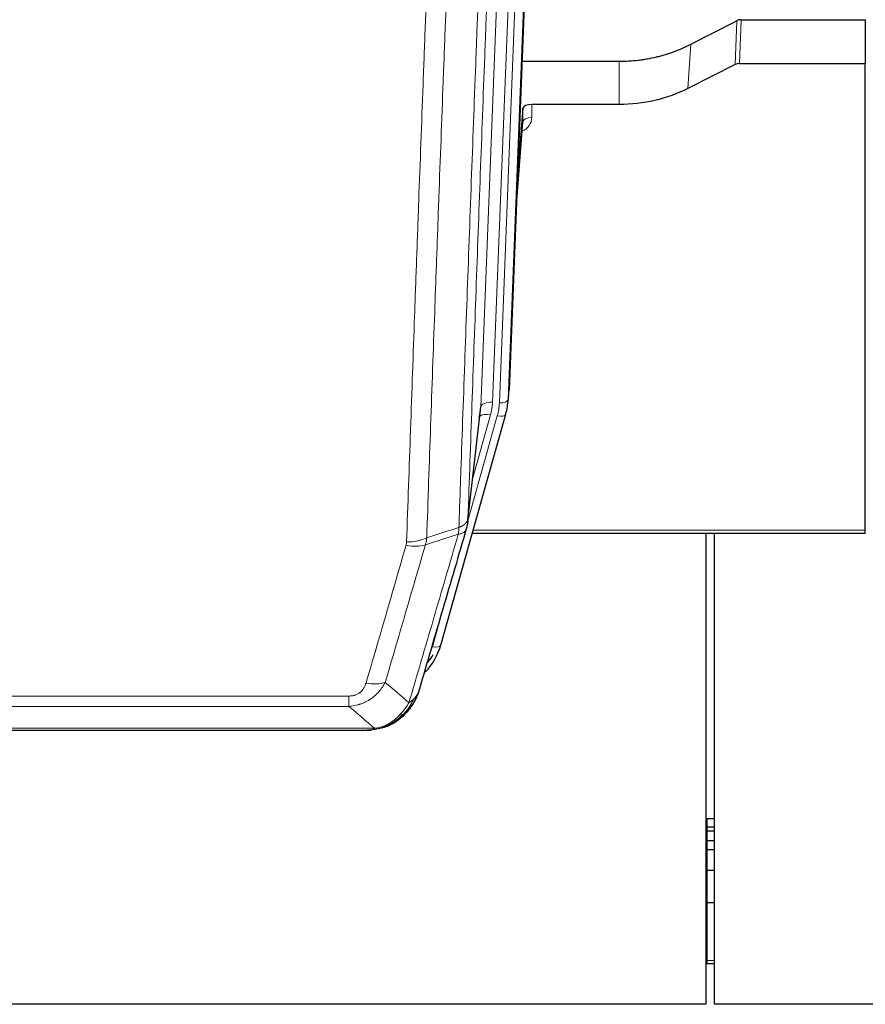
# Model space of a CAD drawing. Header units: inches. Extents: x 0 to 23760, y -13 to 16800.
# Tile 24 of 204: x 4749 to 5038, y 6357 to 6693. Entities that reach past the tile are written whole.
import ezdxf

# ---------------------------------------------------------------- set-up
doc = ezdxf.new("R2010")
doc.units = ezdxf.units.IN
doc.layers.add('254', color=7, linetype='Continuous', true_color=0xffffff)

msp = doc.modelspace()

# ---------------------------------------------------------------- linework, layer by layer
at = {"layer": '254', "color": 2, "linetype": 'Continuous', "lineweight": 25}
for p, q in [((4929.585, 6899.735), (4916.467, 6566.534)), ((4978.499, 6684.629), (4994.177, 6692.657)), ((4995.676, 6693.014), (5038.063, 6693.014)), ((5038.063, 6693.014), (5038.063, 6678.023)), ((4920.888, 6678.821), (4954.063, 6678.821)), ((4993.607, 6677.672), (4977.442, 6669.498)), ((4995.106, 6678.023), (5038.063, 6678.023)), ((5038.063, 6518.543), (5038.063, 6678.023)), ((4921.161, 6662.761), (4919.339, 6639.48)), ((4921.172, 6658.185), (4921.161, 6662.761)), ((4954.063, 6664.012), (4924.16, 6664.012)), ((4918.958, 6629.806), (4921.165, 6658.005)), ((4915.972, 6561.691), (4916.345, 6564.949)), ((4893.116, 6479.342), (4915.29, 6558.228)), ((4902.255, 6521.029), (4906.67, 6559.548)), ((4915.29, 6558.228), (4915.309, 6558.324)), ((4903.843, 6517.513), (5038.063, 6517.513)), ((4983.563, 6517.512), (4983.563, 6356.578)), ((4986.563, 6356.578), (4986.563, 6517.512)), ((5038.063, 6517.513), (5038.063, 6518.543)), ((4650.002, 6450.25), (4868.123, 6450.25)), ((4875.065, 6451.727), (4875.165, 6451.755)), ((4983.547, 6420.063), (4984.063, 6420.063)), ((4984.063, 6420.063), (4986.578, 6420.063)), ((4983.547, 6417.202), (4984.063, 6417.202)), ((4983.547, 6415.894), (4984.063, 6415.894)), ((4984.063, 6417.202), (4986.578, 6417.202)), ((4984.063, 6415.894), (4986.578, 6415.894)), ((4983.547, 6412.498), (4984.063, 6412.498)), ((4983.547, 6409.45), (4984.063, 6409.45)), ((4984.063, 6412.498), (4986.578, 6412.498)), ((4984.063, 6409.45), (4986.578, 6409.45)), ((4983.547, 6402.45), (4984.063, 6402.45)), ((4984.063, 6402.45), (4986.578, 6402.45)), ((4983.547, 6391.363), (4984.063, 6391.363)), ((4984.063, 6391.363), (4986.578, 6391.363)), ((4983.547, 6370.48), (4984.063, 6370.48)), ((4984.063, 6370.48), (4986.578, 6370.48)), ((4983.563, 6356.578), (3890.784, 6356.578)), ((6103.563, 6356.578), (4986.563, 6356.578))]:
    msp.add_line(p, q, dxfattribs=at)
at = {"layer": '254', "color": 110, "linetype": 'Continuous', "lineweight": 13}
for p, q in [((4923.819, 6894.242), (4910.752, 6562.348)), ((4913.099, 6562.056), (4926.21, 6895.078)), ((4929.204, 6896.298), (4916.093, 6563.276)), ((4906.76, 6560.722), (4919.826, 6892.615)), ((4993.607, 6677.672), (4994.177, 6692.657)), ((4995.676, 6693.014), (4995.106, 6678.023)), ((4977.442, 6669.498), (4978.499, 6684.629)), ((4954.063, 6664.012), (4954.063, 6678.821)), ((4924.16, 6664.012), (4924.17, 6659.596)), ((4918.965, 6629.997), (4921.172, 6658.185)), ((4916.093, 6563.276), (4916.467, 6566.534)), ((4902.384, 6522.541), (4906.76, 6560.722)), ((4902.33, 6521.821), (4912.402, 6557.655)), ((4904.029, 6536.509), (4910.055, 6557.947)), ((4904.13, 6518.543), (5038.063, 6518.543)), ((4890.228, 6478.768), (4894.954, 6495.58)), ((4656.391, 6461.914), (4861.734, 6461.914)), ((4861.734, 6458.381), (4861.734, 6461.914)), ((4861.734, 6458.381), (4656.391, 6458.381)), ((4647.66, 6450.913), (4870.466, 6450.913)), ((4875.165, 6451.755), (4875.234, 6451.912)), ((4984.063, 6420.063), (4984.063, 6417.202)), ((4984.063, 6417.202), (4984.063, 6415.894)), ((4984.063, 6415.894), (4984.063, 6412.498)), ((4984.063, 6412.498), (4984.063, 6409.45)), ((4984.063, 6409.45), (4984.063, 6402.45)), ((4984.063, 6402.45), (4984.063, 6391.363)), ((4984.063, 6391.363), (4984.063, 6371.576)), ((4983.547, 6371.576), (4984.063, 6371.576)), ((4984.063, 6371.576), (4984.063, 6370.48)), ((4984.063, 6371.576), (4986.578, 6371.576))]:
    msp.add_line(p, q, dxfattribs=at)
at = {"layer": '254', "color": 2, "linetype": 'Continuous', "lineweight": 25}
for centre, major_axis, ratio, start_param, end_param in [((4995.677, 6690.351), (3, -0.007), 0.8874311, 1.5734878, 2.096692), ((4995.109, 6675.394), (3, -0.011), 0.8761328, 1.5751062, 2.0983104), ((4924.16, 6662.718), (-3, 0), 0.4313147, 4.7122344, 6.2494043), ((4886.734, 6561.251), (-20.035, -0.399), 0.8846078, 2.8800407, 3.0891922), ((4889.081, 6564.191), (27.027, -0.37), 0.8864308, 6.0512739, 6.2604253), ((4866.922, 6485.355), (27.014, -0.465), 0.8900028, 5.6123579, 6.0539117), ((4866.649, 6487.319), (27.01, -0.107), 0.887218, 5.6704367, 5.8008547)]:
    msp.add_ellipse(centre, major_axis=major_axis, ratio=ratio, start_param=start_param, end_param=end_param, dxfattribs=at)
at = {"layer": '254', "color": 110, "linetype": 'Continuous', "lineweight": 13}
for centre, major_axis, ratio, start_param, end_param in [((4918.167, 6659.596), (6.003, -0.046), 0.8757409, 5.1963204, 6.2920244), ((4924.17, 6658.141), (-3, -0.007), 0.4848086, 4.7112485, 6.2484184), ((4910.752, 6560.501), (3.997, -0.157), 0.4614673, 1.5889619, 3.1073983), ((4886.734, 6563.098), (24.033, -0.038), 0.8858289, 6.0405671, 6.2497185), ((4889.081, 6562.806), (24.033, -0.038), 0.8858289, 6.0405671, 6.2497185), ((4913.099, 6563.441), (2.998, -0.118), 0.4614673, 4.7305545, 6.248991), ((4910.055, 6556.1), (3.851, -1.082), 0.4480327, 1.6960734, 2.8915811), ((4912.402, 6559.04), (2.888, -0.812), 0.4480327, 4.837666, 6.2831701), ((4881.242, 6519.019), (-9.604, 2.788), 0.5442898, 1.7274916, 2.473129), ((4881.43, 6520.191), (-9.994, 0.345), 0.559112, 1.5901207, 2.34753), ((4890.228, 6480.154), (2.888, -0.812), 0.4480327, 4.837666, 6.2831701), ((4867.581, 6472.136), (9.598, -2.808), 0.562843, 4.8755761, 5.6185342)]:
    msp.add_ellipse(centre, major_axis=major_axis, ratio=ratio, start_param=start_param, end_param=end_param, dxfattribs=at)
for points, knots in [([(4899.294, 6519.533), (4899.35, 6521.145), (4899.406, 6522.758), (4899.518, 6525.987), (4899.686, 6530.834), (4900.082, 6542.169), (4900.425, 6551.929), (4901.119, 6571.505), (4902.059, 6597.761), (4903.517, 6637.606), (4904.522, 6664.477), (4905.096, 6679.678), (4905.16, 6681.369), (4905.288, 6684.751), (4905.48, 6689.829), (4905.932, 6701.699), (4906.323, 6711.914), (4906.652, 6720.448), (4906.717, 6722.156), (4906.849, 6725.574), (4907.048, 6730.704), (4907.513, 6742.696), (4907.916, 6753.012), (4908.727, 6773.694), (4909.824, 6801.403), (4910.952, 6829.376), (4911.523, 6843.429)], [0, 0, 0, 0, 0.015625, 0.015625, 0.03125, 0.0625, 0.125, 0.125, 0.25, 0.375, 0.5, 0.5, 0.515625, 0.515625, 0.53125, 0.5625, 0.625, 0.625, 0.640625, 0.640625, 0.65625, 0.6875, 0.75, 0.75, 0.875, 1, 1, 1, 1]), ([(4914.579, 6845.209), (4914.009, 6831.209), (4912.884, 6803.342), (4911.79, 6775.738), (4910.981, 6755.134), (4910.579, 6744.857), (4910.115, 6732.91), (4909.918, 6727.799), (4909.786, 6724.394), (4909.72, 6722.693), (4909.393, 6714.191), (4909.002, 6704.015), (4908.552, 6692.189), (4908.36, 6687.131), (4908.233, 6683.761), (4908.169, 6682.077), (4907.596, 6666.934), (4906.595, 6640.165), (4905.141, 6600.471), (4903.734, 6561.238), (4902.828, 6535.389), (4902.384, 6522.541)], [0, 0, 0, 0, 0.125, 0.25, 0.25, 0.3125, 0.34375, 0.359375, 0.359375, 0.375, 0.375, 0.4375, 0.46875, 0.484375, 0.484375, 0.5, 0.5, 0.625, 0.75, 0.875, 1, 1, 1, 1]), ([(4881.43, 6514.598), (4881.867, 6527.311), (4882.758, 6552.889), (4883.678, 6578.769), (4884.38, 6598.292), (4884.616, 6604.818), (4885.092, 6617.909), (4885.332, 6624.473), (4886.057, 6644.223), (4886.549, 6657.46), (4887.172, 6674.095), (4887.297, 6677.426), (4887.549, 6684.097), (4887.927, 6694.115), (4888.31, 6704.169), (4889.08, 6724.328), (4890.122, 6751.336), (4891.73, 6792.24), (4892.831, 6819.77), (4893.388, 6833.601)], [0, 0, 0, 0, 0.125, 0.25, 0.25, 0.3125, 0.3125, 0.375, 0.375, 0.5, 0.5, 0.53125, 0.53125, 0.5625, 0.625, 0.625, 0.75, 0.875, 1, 1, 1, 1]), ([(4900.271, 6834.562), (4899.713, 6820.749), (4898.611, 6793.253), (4897.002, 6752.401), (4895.958, 6725.427), (4895.186, 6705.295), (4894.803, 6695.253), (4894.424, 6685.247), (4894.173, 6678.585), (4894.047, 6675.258), (4893.423, 6658.644), (4892.931, 6645.424), (4892.205, 6625.7), (4891.965, 6619.144), (4891.488, 6606.07), (4891.252, 6599.552), (4890.549, 6580.053), (4889.627, 6554.207), (4888.736, 6528.661), (4888.297, 6515.964)], [0, 0, 0, 0, 0.125, 0.25, 0.375, 0.375, 0.4375, 0.46875, 0.46875, 0.5, 0.5, 0.625, 0.625, 0.6875, 0.6875, 0.75, 0.75, 0.875, 1, 1, 1, 1]), ([(4899.294, 6519.533), (4899.307, 6519.537), (4899.332, 6519.547), (4899.37, 6519.561), (4899.408, 6519.576), (4899.446, 6519.591), (4899.485, 6519.606), (4899.523, 6519.621), (4899.562, 6519.637), (4899.6, 6519.653), (4899.639, 6519.669), (4899.678, 6519.686), (4899.717, 6519.703), (4899.756, 6519.72), (4899.795, 6519.737), (4899.834, 6519.755), (4899.873, 6519.773), (4899.912, 6519.791), (4899.951, 6519.809), (4899.99, 6519.828), (4900.03, 6519.847), (4900.069, 6519.867), (4900.108, 6519.886), (4900.147, 6519.907), (4900.186, 6519.927), (4900.226, 6519.947), (4900.265, 6519.968), (4900.304, 6519.99), (4900.343, 6520.011), (4900.382, 6520.033), (4900.421, 6520.055), (4900.46, 6520.078), (4900.499, 6520.101), (4900.537, 6520.124), (4900.576, 6520.147), (4900.614, 6520.171), (4900.653, 6520.195), (4900.691, 6520.22), (4900.729, 6520.244), (4900.767, 6520.269), (4900.805, 6520.295), (4900.843, 6520.321), (4900.88, 6520.347), (4900.917, 6520.373), (4900.954, 6520.4), (4900.991, 6520.427), (4901.028, 6520.455), (4901.064, 6520.483), (4901.101, 6520.511), (4901.137, 6520.539), (4901.172, 6520.568), (4901.208, 6520.597), (4901.243, 6520.627), (4901.278, 6520.657), (4901.312, 6520.687), (4901.347, 6520.718), (4901.381, 6520.749), (4901.414, 6520.78), (4901.448, 6520.812), (4901.483, 6520.846), (4901.52, 6520.883), (4901.558, 6520.922), (4901.596, 6520.962), (4901.632, 6521.001), (4901.668, 6521.041), (4901.703, 6521.082), (4901.737, 6521.122), (4901.771, 6521.163), (4901.803, 6521.203), (4901.835, 6521.244), (4901.866, 6521.285), (4901.896, 6521.327), (4901.925, 6521.368), (4901.954, 6521.41), (4901.981, 6521.452), (4902.008, 6521.494), (4902.033, 6521.536), (4902.058, 6521.579), (4902.082, 6521.621), (4902.105, 6521.664), (4902.128, 6521.707), (4902.149, 6521.749), (4902.17, 6521.793), (4902.189, 6521.836), (4902.208, 6521.879), (4902.226, 6521.923), (4902.243, 6521.966), (4902.259, 6522.01), (4902.274, 6522.054), (4902.289, 6522.097), (4902.302, 6522.141), (4902.315, 6522.186), (4902.327, 6522.23), (4902.337, 6522.274), (4902.347, 6522.318), (4902.356, 6522.363), (4902.365, 6522.407), (4902.372, 6522.452), (4902.378, 6522.496), (4902.382, 6522.526), (4902.384, 6522.541)], [0, 0, 0, 0, 0.0069372, 0.0139334, 0.0209887, 0.028103, 0.0352764, 0.0425088, 0.0498003, 0.0571509, 0.0645605, 0.0720292, 0.0795569, 0.0871437, 0.0947896, 0.1024945, 0.1102584, 0.1180815, 0.1259636, 0.1339048, 0.141905, 0.1499643, 0.1580827, 0.1662601, 0.1744966, 0.1827922, 0.1911468, 0.1995605, 0.2080333, 0.2165651, 0.225156, 0.233806, 0.2425151, 0.2512832, 0.2601104, 0.2689967, 0.277942, 0.2869465, 0.29601, 0.3051325, 0.3143142, 0.3235549, 0.3328547, 0.3422136, 0.3516315, 0.3611085, 0.3706446, 0.3802398, 0.3898941, 0.3996074, 0.4093798, 0.4192113, 0.4291019, 0.4390515, 0.4490602, 0.459128, 0.4692549, 0.4794409, 0.4896859, 0.4999901, 0.5124905, 0.524991, 0.5374914, 0.5499918, 0.5624922, 0.5749926, 0.587493, 0.5999934, 0.6124937, 0.6249941, 0.6374944, 0.6499948, 0.6624951, 0.6749954, 0.6874957, 0.699996, 0.7124963, 0.7249966, 0.7374968, 0.7499971, 0.7624973, 0.7749976, 0.7874978, 0.799998, 0.8124982, 0.8249984, 0.8374986, 0.8499988, 0.8624989, 0.8749991, 0.8874992, 0.8999993, 0.9124995, 0.9249996, 0.9374997, 0.9499998, 0.9624998, 0.9749999, 0.9875, 1, 1, 1, 1]), ([(4882.228, 6459.632), (4883.626, 6464.387), (4885.026, 6469.153), (4887.828, 6478.709), (4889.231, 6483.498), (4893.444, 6497.901), (4896.26, 6507.549), (4899.082, 6517.242)], [0, 0, 0, 0, 0.25, 0.25, 0.5, 0.5, 1, 1, 1, 1]), ([(4899.294, 6519.533), (4899.273, 6519.131), (4899.258, 6518.745), (4899.2, 6517.986), (4899.157, 6517.614), (4899.082, 6517.242)], [0, 0, 0, 0, 0.5, 0.5, 1, 1, 1, 1]), ([(4899.082, 6517.242), (4899.491, 6517.276), (4899.864, 6517.346), (4900.522, 6517.55), (4900.807, 6517.683), (4901.279, 6518.005), (4901.465, 6518.194), (4901.728, 6518.613), (4901.806, 6518.844), (4901.827, 6519.09)], [0, 0, 0, 0, 0.25, 0.25, 0.5, 0.5, 0.75, 0.75, 1, 1, 1, 1]), ([(4887.839, 6513.591), (4885.55, 6505.698), (4883.266, 6497.835), (4879.847, 6486.086), (4878.708, 6482.177), (4876.433, 6474.374), (4875.296, 6470.48), (4874.161, 6466.594)], [0, 0, 0, 0, 0.5, 0.5, 0.75, 0.75, 1, 1, 1, 1]), ([(4881.43, 6514.598), (4881.423, 6514.399), (4881.404, 6514.201), (4881.342, 6513.809), (4881.298, 6513.614), (4881.242, 6513.421)], [0, 0, 0, 0, 0.5, 0.5, 1, 1, 1, 1]), ([(4867.581, 6466.35), (4868.715, 6470.242), (4869.85, 6474.142), (4872.123, 6481.957), (4873.26, 6485.872), (4876.676, 6497.64), (4878.957, 6505.515), (4881.242, 6513.421)], [0, 0, 0, 0, 0.25, 0.25, 0.5, 0.5, 1, 1, 1, 1]), ([(4874.161, 6466.594), (4873.863, 6466.026), (4873.537, 6465.479), (4872.824, 6464.428), (4872.438, 6463.923), (4871.809, 6463.201), (4871.537, 6462.907), (4871.252, 6462.623), (4871.137, 6462.51), (4871.079, 6462.454), (4870.903, 6462.287), (4870.785, 6462.178), (4870.182, 6461.642), (4869.673, 6461.245), (4869.001, 6460.791), (4868.865, 6460.702), (4868.658, 6460.572), (4868.588, 6460.529), (4868.449, 6460.445), (4868.378, 6460.403), (4868.026, 6460.198), (4867.739, 6460.044), (4866.863, 6459.611), (4866.259, 6459.361), (4865.555, 6459.124), (4865.476, 6459.098), (4865.319, 6459.048), (4865.239, 6459.023), (4865.002, 6458.952), (4864.842, 6458.907), (4864.362, 6458.78), (4864.04, 6458.706), (4863.065, 6458.514), (4862.404, 6458.427), (4861.734, 6458.381)], [0, 0, 0, 0, 0.125, 0.125, 0.25, 0.25, 0.3125, 0.328125, 0.328125, 0.34375, 0.34375, 0.375, 0.375, 0.5, 0.5, 0.53125, 0.53125, 0.546875, 0.546875, 0.5625, 0.5625, 0.625, 0.625, 0.75, 0.75, 0.765625, 0.765625, 0.78125, 0.78125, 0.8125, 0.8125, 0.875, 0.875, 1, 1, 1, 1]), ([(4867.581, 6466.35), (4867.56, 6466.277), (4867.538, 6466.205), (4867.492, 6466.062), (4867.468, 6465.99), (4867.392, 6465.777), (4867.338, 6465.637), (4867.22, 6465.358), (4867.157, 6465.221), (4867.02, 6464.949), (4866.947, 6464.815), (4866.789, 6464.551), (4866.705, 6464.421), (4866.57, 6464.229), (4866.523, 6464.165), (4866.427, 6464.039), (4866.377, 6463.977), (4866.223, 6463.793), (4866.115, 6463.674), (4865.888, 6463.445), (4865.768, 6463.334), (4865.578, 6463.175), (4865.481, 6463.098), (4865.38, 6463.023), (4865.312, 6462.973), (4865.277, 6462.949), (4865.103, 6462.829), (4864.958, 6462.739), (4864.511, 6462.491), (4864.195, 6462.352), (4863.775, 6462.212), (4863.689, 6462.186), (4863.516, 6462.137), (4863.429, 6462.114), (4863.168, 6462.052), (4862.992, 6462.019), (4862.637, 6461.966), (4862.458, 6461.946), (4862.098, 6461.92), (4861.917, 6461.914), (4861.734, 6461.914)], [0, 0, 0, 0, 0.03125, 0.03125, 0.0625, 0.0625, 0.125, 0.125, 0.1875, 0.1875, 0.25, 0.25, 0.3125, 0.3125, 0.34375, 0.34375, 0.375, 0.375, 0.4375, 0.4375, 0.5, 0.5, 0.53125, 0.546875, 0.546875, 0.5625, 0.5625, 0.625, 0.625, 0.75, 0.75, 0.78125, 0.78125, 0.8125, 0.8125, 0.875, 0.875, 0.9375, 0.9375, 1, 1, 1, 1]), ([(4882.228, 6459.632), (4881.535, 6458.517), (4880.769, 6457.419), (4879.642, 6456.069), (4879.352, 6455.741), (4879.053, 6455.425)], [0, 0, 0, 0, 0.75, 0.75, 1, 1, 1, 1]), ([(4883.935, 6460.962), (4883.237, 6459.51), (4882.366, 6458.116), (4881.005, 6456.433), (4880.649, 6456.027), (4880.277, 6455.637)], [0, 0, 0, 0, 0.75, 0.75, 1, 1, 1, 1]), ([(4883.935, 6460.962), (4883.812, 6460.84), (4883.684, 6460.721), (4883.352, 6460.429), (4883.141, 6460.26), (4882.7, 6459.936), (4882.469, 6459.78), (4882.228, 6459.632)], [0, 0, 0, 0, 0.25, 0.25, 0.625, 0.625, 1, 1, 1, 1]), ([(4885.146, 6462.547), (4885.107, 6462.476), (4885.066, 6462.406), (4884.899, 6462.128), (4884.76, 6461.925), (4884.456, 6461.528), (4884.292, 6461.335), (4884.057, 6461.085), (4883.997, 6461.024), (4883.935, 6460.962)], [0, 0, 0, 0, 0.125, 0.125, 0.5, 0.5, 0.875, 0.875, 1, 1, 1, 1]), ([(4879.053, 6455.425), (4878.903, 6455.267), (4878.752, 6455.111), (4878.137, 6454.503), (4877.658, 6454.075), (4876.664, 6453.288), (4876.149, 6452.93), (4875.442, 6452.505), (4875.264, 6452.403), (4875.083, 6452.306)], [0, 0, 0, 0, 0.125, 0.125, 0.5, 0.5, 0.875, 0.875, 1, 1, 1, 1]), ([(4880.277, 6455.637), (4880.178, 6455.611), (4880.077, 6455.588), (4879.82, 6455.538), (4879.663, 6455.514), (4879.352, 6455.47), (4879.199, 6455.449), (4879.053, 6455.425)], [0, 0, 0, 0, 0.25, 0.25, 0.625, 0.625, 1, 1, 1, 1]), ([(4881.263, 6456.122), (4881.232, 6456.096), (4881.2, 6456.07), (4881.065, 6455.968), (4880.952, 6455.898), (4880.703, 6455.776), (4880.567, 6455.724), (4880.375, 6455.665), (4880.326, 6455.651), (4880.277, 6455.637)], [0, 0, 0, 0, 0.125, 0.125, 0.5, 0.5, 0.875, 0.875, 1, 1, 1, 1]), ([(4869.595, 6450.393), (4869.603, 6450.394), (4869.619, 6450.398), (4869.642, 6450.404), (4869.666, 6450.409), (4869.689, 6450.415), (4869.711, 6450.421), (4869.734, 6450.427), (4869.756, 6450.433), (4869.777, 6450.439), (4869.798, 6450.445), (4869.819, 6450.452), (4869.84, 6450.458), (4869.86, 6450.465), (4869.88, 6450.471), (4869.9, 6450.478), (4869.919, 6450.484), (4869.938, 6450.491), (4869.957, 6450.498), (4869.975, 6450.505), (4869.993, 6450.512), (4870.011, 6450.519), (4870.028, 6450.526), (4870.045, 6450.533), (4870.062, 6450.541), (4870.078, 6450.548), (4870.094, 6450.556), (4870.11, 6450.563), (4870.125, 6450.571), (4870.14, 6450.578), (4870.155, 6450.586), (4870.169, 6450.594), (4870.184, 6450.602), (4870.197, 6450.61), (4870.211, 6450.618), (4870.224, 6450.626), (4870.236, 6450.634), (4870.249, 6450.642), (4870.261, 6450.65), (4870.272, 6450.659), (4870.284, 6450.667), (4870.295, 6450.675), (4870.306, 6450.684), (4870.316, 6450.692), (4870.326, 6450.701), (4870.336, 6450.71), (4870.345, 6450.718), (4870.354, 6450.727), (4870.363, 6450.736), (4870.371, 6450.745), (4870.379, 6450.754), (4870.387, 6450.763), (4870.394, 6450.772), (4870.401, 6450.781), (4870.408, 6450.79), (4870.415, 6450.799), (4870.421, 6450.808), (4870.426, 6450.818), (4870.432, 6450.827), (4870.437, 6450.836), (4870.442, 6450.846), (4870.446, 6450.855), (4870.45, 6450.865), (4870.454, 6450.874), (4870.457, 6450.884), (4870.46, 6450.894), (4870.463, 6450.903), (4870.465, 6450.91), (4870.466, 6450.913)], [0, 0, 0, 0, 0.0185022, 0.0368847, 0.0551481, 0.073293, 0.0913199, 0.1092294, 0.1270222, 0.1446988, 0.1622598, 0.1797059, 0.1970378, 0.2142561, 0.2313614, 0.2483544, 0.265236, 0.2820066, 0.2986672, 0.3152184, 0.331661, 0.3479958, 0.3642235, 0.380345, 0.3963611, 0.4122725, 0.4280803, 0.4437851, 0.459388, 0.4748898, 0.4902915, 0.5055939, 0.5207981, 0.535905, 0.5509156, 0.565831, 0.5806521, 0.5953801, 0.6100159, 0.6245607, 0.6390157, 0.6533819, 0.6676604, 0.6818526, 0.6959596, 0.7099825, 0.7239227, 0.7377815, 0.75156, 0.7652597, 0.7788818, 0.7924277, 0.8058989, 0.8192966, 0.8326224, 0.8458776, 0.8590638, 0.8721825, 0.8852351, 0.8982233, 0.9111485, 0.9240124, 0.9368166, 0.9495628, 0.9622525, 0.9748874, 0.9874694, 1, 1, 1, 1]), ([(4875.083, 6452.306), (4874.723, 6452.112), (4874.356, 6451.935), (4872.862, 6451.309), (4871.686, 6451.015), (4870.466, 6450.913)], [0, 0, 0, 0, 0.25, 0.25, 1, 1, 1, 1]), ([(4875.234, 6451.912), (4875.235, 6451.942), (4875.234, 6451.974), (4875.22, 6452.06), (4875.204, 6452.115), (4875.156, 6452.219), (4875.124, 6452.268), (4875.083, 6452.306)], [0, 0, 0, 0, 0.25, 0.25, 0.625, 0.625, 1, 1, 1, 1])]:
    msp.add_open_spline(points, degree=3, knots=knots, dxfattribs=at)
at = {"layer": '254', "color": 2, "linetype": 'Continuous', "lineweight": 25}
for points, knots in [([(4954.063, 6678.821), (4955.133, 6678.821), (4957.268, 6678.884), (4959.393, 6679.07), (4960.719, 6679.225), (4960.984, 6679.258), (4961.513, 6679.328), (4962.304, 6679.438), (4963.092, 6679.565), (4964.663, 6679.843), (4965.703, 6680.058), (4966.865, 6680.335), (4966.994, 6680.366), (4967.251, 6680.43), (4967.637, 6680.526), (4968.533, 6680.761), (4969.293, 6680.978), (4970.803, 6681.434), (4972.79, 6682.098), (4974.724, 6682.875), (4976.632, 6683.709), (4977.572, 6684.155), (4978.499, 6684.629)], [0, 0, 0, 0, 0.125, 0.25, 0.25, 0.28125, 0.28125, 0.3125, 0.375, 0.375, 0.5, 0.5, 0.515625, 0.515625, 0.53125, 0.5625, 0.625, 0.625, 0.75, 0.875, 0.875, 1, 1, 1, 1]), ([(4977.442, 6669.498), (4973.909, 6667.711), (4970.107, 6666.332), (4962.224, 6664.482), (4958.144, 6664.012), (4954.063, 6664.012)], [0, 0, 0, 0, 0.5, 0.5, 1, 1, 1, 1]), ([(4902.384, 6522.541), (4902.383, 6522.53), (4902.382, 6522.491), (4902.378, 6522.405), (4902.371, 6522.265), (4902.36, 6522.072), (4902.341, 6521.826), (4902.312, 6521.527), (4902.271, 6521.176), (4902.227, 6520.875), (4902.188, 6520.644), (4902.163, 6520.501), (4902.137, 6520.362), (4902.11, 6520.227), (4902.083, 6520.096), (4902.055, 6519.968), (4902.027, 6519.845), (4901.998, 6519.726), (4901.97, 6519.61), (4901.941, 6519.499), (4901.912, 6519.391), (4901.884, 6519.287), (4901.856, 6519.187), (4901.837, 6519.122), (4901.827, 6519.09)], [0, 0, 0, 0, 0.0092499, 0.0337179, 0.073404, 0.128308, 0.1984299, 0.2837694, 0.3843264, 0.5001005, 0.5424888, 0.5838484, 0.6241794, 0.6634821, 0.7017567, 0.7390032, 0.7752221, 0.8104134, 0.8445775, 0.8777146, 0.909825, 0.9409091, 0.9709673, 1, 1, 1, 1]), ([(4901.827, 6519.09), (4899.142, 6509.879), (4896.462, 6500.71), (4892.451, 6487.017), (4891.116, 6482.463), (4888.448, 6473.376), (4887.116, 6468.843), (4885.785, 6464.321)], [0, 0, 0, 0, 0.5, 0.5, 0.75, 0.75, 1, 1, 1, 1]), ([(4885.785, 6464.321), (4885.779, 6464.299), (4885.767, 6464.255), (4885.749, 6464.189), (4885.731, 6464.123), (4885.712, 6464.058), (4885.694, 6463.993), (4885.675, 6463.928), (4885.656, 6463.864), (4885.637, 6463.8), (4885.618, 6463.736), (4885.598, 6463.672), (4885.578, 6463.609), (4885.559, 6463.546), (4885.539, 6463.483), (4885.519, 6463.421), (4885.498, 6463.358), (4885.478, 6463.297), (4885.458, 6463.235), (4885.437, 6463.174), (4885.416, 6463.113), (4885.395, 6463.052), (4885.374, 6462.991), (4885.353, 6462.931), (4885.331, 6462.871), (4885.31, 6462.812), (4885.288, 6462.752), (4885.267, 6462.693), (4885.245, 6462.635), (4885.223, 6462.576), (4885.201, 6462.518), (4885.178, 6462.46), (4885.156, 6462.403), (4885.134, 6462.345), (4885.111, 6462.288), (4885.089, 6462.232), (4885.066, 6462.175), (4885.043, 6462.119), (4885.02, 6462.063), (4884.997, 6462.007), (4884.974, 6461.952), (4884.951, 6461.897), (4884.927, 6461.842), (4884.904, 6461.788), (4884.881, 6461.734), (4884.857, 6461.68), (4884.833, 6461.626), (4884.81, 6461.573), (4884.786, 6461.52), (4884.762, 6461.467), (4884.738, 6461.415), (4884.714, 6461.362), (4884.69, 6461.31), (4884.666, 6461.259), (4884.642, 6461.207), (4884.617, 6461.156), (4884.593, 6461.106), (4884.569, 6461.055), (4884.544, 6461.005), (4884.52, 6460.955), (4884.495, 6460.905), (4884.471, 6460.856), (4884.446, 6460.806), (4884.422, 6460.758), (4884.397, 6460.709), (4884.372, 6460.661), (4884.347, 6460.613), (4884.323, 6460.565), (4884.298, 6460.517), (4884.273, 6460.47), (4884.248, 6460.423), (4884.223, 6460.377), (4884.198, 6460.33), (4884.173, 6460.284), (4884.148, 6460.238), (4884.123, 6460.192), (4884.098, 6460.147), (4884.073, 6460.102), (4884.048, 6460.057), (4884.023, 6460.013), (4883.998, 6459.969), (4883.973, 6459.925), (4883.948, 6459.881), (4883.923, 6459.837), (4883.898, 6459.794), (4883.873, 6459.751), (4883.848, 6459.709), (4883.823, 6459.666), (4883.798, 6459.624), (4883.772, 6459.582), (4883.747, 6459.54), (4883.722, 6459.499), (4883.697, 6459.458), (4883.672, 6459.417), (4883.647, 6459.377), (4883.622, 6459.336), (4883.597, 6459.296), (4883.572, 6459.256), (4883.548, 6459.217), (4883.523, 6459.178), (4883.498, 6459.138), (4883.473, 6459.1), (4883.448, 6459.061), (4883.423, 6459.023), (4883.399, 6458.985), (4883.374, 6458.947), (4883.349, 6458.91), (4883.324, 6458.872), (4883.3, 6458.835), (4883.275, 6458.798), (4883.251, 6458.762), (4883.226, 6458.726), (4883.202, 6458.69), (4883.177, 6458.654), (4883.153, 6458.618), (4883.129, 6458.583), (4883.105, 6458.548), (4883.08, 6458.513), (4883.056, 6458.479), (4883.032, 6458.444), (4883.008, 6458.41), (4882.984, 6458.376), (4882.96, 6458.343), (4882.936, 6458.309), (4882.913, 6458.276), (4882.889, 6458.243), (4882.865, 6458.211), (4882.842, 6458.178), (4882.818, 6458.146), (4882.795, 6458.114), (4882.771, 6458.083), (4882.748, 6458.051), (4882.725, 6458.02), (4882.701, 6457.989), (4882.678, 6457.958), (4882.655, 6457.928), (4882.632, 6457.897), (4882.609, 6457.867), (4882.587, 6457.837), (4882.564, 6457.808), (4882.541, 6457.778), (4882.519, 6457.749), (4882.496, 6457.72), (4882.474, 6457.692), (4882.452, 6457.663), (4882.429, 6457.635), (4882.407, 6457.607), (4882.385, 6457.579), (4882.363, 6457.551), (4882.341, 6457.524), (4882.32, 6457.497), (4882.298, 6457.47), (4882.277, 6457.443), (4882.255, 6457.417), (4882.234, 6457.391), (4882.212, 6457.364), (4882.191, 6457.339), (4882.17, 6457.313), (4882.149, 6457.288), (4882.128, 6457.262), (4882.108, 6457.237), (4882.087, 6457.213), (4882.066, 6457.188), (4882.046, 6457.164), (4882.026, 6457.14), (4882.006, 6457.116), (4881.985, 6457.092), (4881.965, 6457.069), (4881.946, 6457.045), (4881.926, 6457.022), (4881.906, 6456.999), (4881.887, 6456.977), (4881.867, 6456.954), (4881.848, 6456.932), (4881.829, 6456.91), (4881.81, 6456.888), (4881.791, 6456.867), (4881.772, 6456.845), (4881.759, 6456.831), (4881.753, 6456.824)], [0, 0, 0, 0, 0.0080212, 0.0160154, 0.0239827, 0.0319231, 0.0398365, 0.0477229, 0.0555824, 0.0634149, 0.0712205, 0.0789992, 0.0867509, 0.0944756, 0.1021734, 0.1098443, 0.1174881, 0.1251051, 0.1326951, 0.1402581, 0.1477942, 0.1553034, 0.1627856, 0.1702408, 0.1776691, 0.1850704, 0.1924448, 0.1997923, 0.2071128, 0.2144063, 0.2216729, 0.2289126, 0.2361253, 0.243311, 0.2504698, 0.2576016, 0.2647065, 0.2717845, 0.2788355, 0.2858595, 0.2928566, 0.2998268, 0.30677, 0.3136862, 0.3205755, 0.3274379, 0.3342733, 0.3410817, 0.3478632, 0.3546178, 0.3613454, 0.3680461, 0.3747198, 0.3813665, 0.3879863, 0.3945792, 0.4011451, 0.4076841, 0.4141961, 0.4206811, 0.4271393, 0.4335704, 0.4399746, 0.4463519, 0.4527022, 0.4590256, 0.465322, 0.4715915, 0.477834, 0.4840496, 0.4902382, 0.4963999, 0.5025346, 0.5086424, 0.5147232, 0.5207771, 0.526804, 0.532804, 0.5387771, 0.5447232, 0.5506423, 0.5565345, 0.5623997, 0.568238, 0.5740494, 0.5798338, 0.5855912, 0.5913217, 0.5970253, 0.6027019, 0.6083515, 0.6139742, 0.61957, 0.6251388, 0.6306807, 0.6361956, 0.6416836, 0.6471446, 0.6525787, 0.6579858, 0.663366, 0.6687192, 0.6740455, 0.6793448, 0.6846172, 0.6898627, 0.6950812, 0.7002727, 0.7054373, 0.710575, 0.7156857, 0.7207694, 0.7258262, 0.7308561, 0.735859, 0.740835, 0.745784, 0.7507061, 0.7556012, 0.7604694, 0.7653107, 0.7701249, 0.7749123, 0.7796727, 0.7844061, 0.7891127, 0.7937922, 0.7984448, 0.8030705, 0.8076692, 0.812241, 0.8167858, 0.8213037, 0.8257947, 0.8302587, 0.8346957, 0.8391058, 0.843489, 0.8478452, 0.8521745, 0.8564768, 0.8607522, 0.8650006, 0.8692221, 0.8734166, 0.8775842, 0.8817249, 0.8858386, 0.8899254, 0.8939852, 0.8980181, 0.902024, 0.906003, 0.909955, 0.9138802, 0.9177783, 0.9216495, 0.9254938, 0.9293111, 0.9331015, 0.936865, 0.9406015, 0.944311, 0.9479937, 0.9516493, 0.9552781, 0.9588799, 0.9624547, 0.9660026, 0.9695236, 0.9730176, 0.9764847, 0.9799249, 0.9833381, 0.9867243, 0.9900837, 0.993416, 0.9967215, 1, 1, 1, 1]), ([(4885.785, 6464.321), (4885.7, 6463.86), (4885.558, 6463.41), (4885.295, 6462.831), (4885.224, 6462.688), (4885.146, 6462.547)], [0, 0, 0, 0, 0.75, 0.75, 1, 1, 1, 1]), ([(4885.146, 6462.547), (4884.533, 6460.807), (4883.638, 6459.118), (4882.108, 6457.083), (4881.698, 6456.592), (4881.263, 6456.122)], [0, 0, 0, 0, 0.75, 0.75, 1, 1, 1, 1]), ([(4881.642, 6456.592), (4881.586, 6456.49), (4881.517, 6456.387), (4881.381, 6456.232), (4881.325, 6456.176), (4881.263, 6456.122)], [0, 0, 0, 0, 0.6295096, 0.6295096, 1, 1, 1, 1]), ([(4880.277, 6455.637), (4880.091, 6455.443), (4879.902, 6455.253), (4879.13, 6454.51), (4878.52, 6453.993), (4877.251, 6453.055), (4876.591, 6452.634), (4875.69, 6452.141), (4875.462, 6452.024), (4875.234, 6451.912)], [0, 0, 0, 0, 0.125, 0.125, 0.5, 0.5, 0.875, 0.875, 1, 1, 1, 1]), ([(4881.263, 6456.122), (4881.045, 6455.888), (4880.822, 6455.659), (4879.948, 6454.808), (4879.258, 6454.228), (4878.531, 6453.702)], [0, 0, 0, 0, 0.2626999, 0.2626999, 1, 1, 1, 1]), ([(4867.924, 6450.253), (4867.938, 6450.252), (4867.966, 6450.252), (4868.007, 6450.251), (4868.048, 6450.251), (4868.087, 6450.25), (4868.126, 6450.25), (4868.163, 6450.25), (4868.2, 6450.251), (4868.235, 6450.251), (4868.269, 6450.251), (4868.302, 6450.252), (4868.334, 6450.253), (4868.365, 6450.254), (4868.395, 6450.255), (4868.424, 6450.256), (4868.452, 6450.257), (4868.479, 6450.258), (4868.505, 6450.259), (4868.53, 6450.26), (4868.553, 6450.261), (4868.576, 6450.262), (4868.597, 6450.263), (4868.618, 6450.265), (4868.637, 6450.266), (4868.656, 6450.267), (4868.673, 6450.268), (4868.689, 6450.269), (4868.705, 6450.27), (4868.719, 6450.271), (4868.732, 6450.272), (4868.744, 6450.273), (4868.755, 6450.274), (4868.765, 6450.274), (4868.774, 6450.275), (4868.782, 6450.276), (4868.789, 6450.276), (4868.794, 6450.277), (4868.799, 6450.277), (4868.812, 6450.278), (4868.832, 6450.28), (4868.861, 6450.282), (4868.89, 6450.285), (4868.918, 6450.288), (4868.946, 6450.29), (4868.974, 6450.293), (4869.001, 6450.296), (4869.028, 6450.299), (4869.055, 6450.302), (4869.081, 6450.306), (4869.107, 6450.309), (4869.133, 6450.312), (4869.158, 6450.315), (4869.183, 6450.319), (4869.208, 6450.322), (4869.232, 6450.326), (4869.256, 6450.329), (4869.279, 6450.333), (4869.303, 6450.337), (4869.326, 6450.34), (4869.349, 6450.344), (4869.371, 6450.348), (4869.393, 6450.352), (4869.415, 6450.356), (4869.436, 6450.36), (4869.457, 6450.364), (4869.478, 6450.368), (4869.498, 6450.372), (4869.518, 6450.376), (4869.538, 6450.38), (4869.557, 6450.384), (4869.576, 6450.388), (4869.589, 6450.391), (4869.595, 6450.393)], [0, 0, 0, 0, 0.0247661, 0.0489206, 0.0724636, 0.0953949, 0.1177147, 0.1394229, 0.1605195, 0.1810045, 0.2008779, 0.2201398, 0.23879, 0.2568287, 0.2742558, 0.2910713, 0.3072753, 0.3228676, 0.3378484, 0.3522176, 0.3659752, 0.3791212, 0.3916556, 0.4035785, 0.4148897, 0.4255894, 0.4356775, 0.445154, 0.454019, 0.4622723, 0.4699141, 0.4769443, 0.4833629, 0.48917, 0.4943654, 0.4989493, 0.5029216, 0.5062824, 0.5090316, 0.5111692, 0.5284651, 0.5456049, 0.5625886, 0.5794163, 0.5960881, 0.612604, 0.6289642, 0.6451687, 0.6612176, 0.6771111, 0.6928491, 0.7084319, 0.7238594, 0.7391318, 0.7542492, 0.7692118, 0.7840195, 0.7986726, 0.8131712, 0.8275153, 0.8417051, 0.8557408, 0.8696224, 0.8833501, 0.8969241, 0.9103445, 0.9236114, 0.936725, 0.9496856, 0.9624932, 0.975148, 0.9876502, 1, 1, 1, 1]), ([(4875.234, 6451.912), (4874.776, 6451.689), (4874.312, 6451.489), (4872.442, 6450.788), (4871.005, 6450.482), (4869.595, 6450.393)], [0, 0, 0, 0, 0.25, 0.25, 1, 1, 1, 1]), ([(4875.065, 6451.727), (4874.487, 6451.476), (4873.899, 6451.257), (4873.219, 6451.043), (4873.131, 6451.016), (4873.044, 6450.99)], [0, 0, 0, 0, 0.8717446, 0.8717446, 1, 1, 1, 1])]:
    msp.add_open_spline(points, degree=3, knots=knots, dxfattribs=at)
at = {"layer": '254', "color": 110, "linetype": 'Continuous', "lineweight": 13}
for points in [[(4899.082, 6517.242), (4895.335, 6516.027), (4891.587, 6514.81), (4887.839, 6513.591)], [(4888.297, 6515.964), (4891.964, 6517.155), (4895.629, 6518.345), (4899.294, 6519.533)], [(4888.297, 6515.964), (4888.257, 6515.557), (4888.14, 6514.755), (4887.951, 6513.975), (4887.839, 6513.591)], [(4874.161, 6466.594), (4876.865, 6464.276), (4879.554, 6461.955), (4882.228, 6459.632)], [(4870.466, 6450.913), (4867.573, 6453.405), (4864.662, 6455.894), (4861.734, 6458.381)]]:
    msp.add_open_spline(points, degree=3, dxfattribs=at)
at = {"layer": '254', "color": 2, "linetype": 'Continuous', "lineweight": 25}
for points, degree in [([(4875.163, 6451.753), (4877.03, 6452.588), (4878.677, 6453.808)], 2), ([(4869.616, 6450.326), (4869.048, 6450.274), (4868.483, 6450.249), (4867.924, 6450.253)], 3)]:
    msp.add_open_spline(points, degree=degree, dxfattribs=at)

doc.saveas('drawing.dxf')
